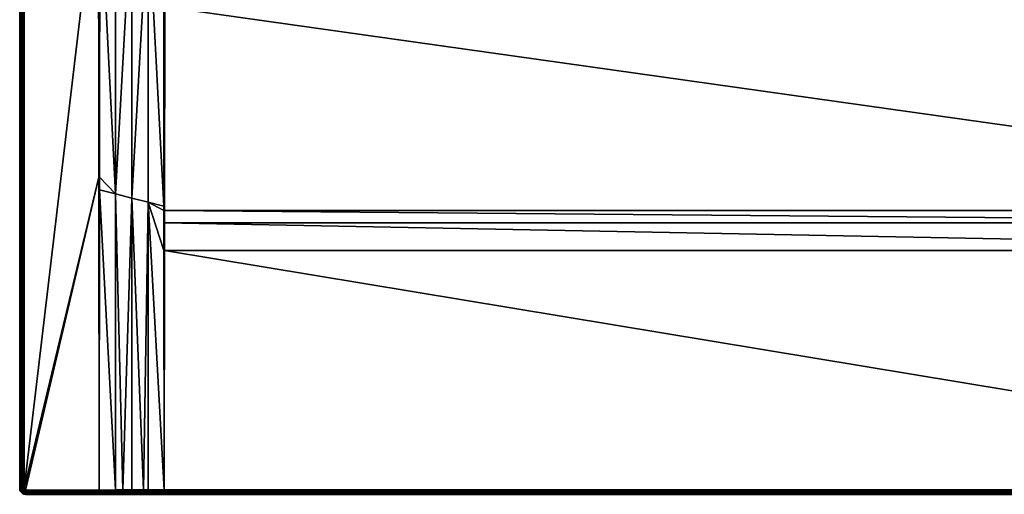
# Model space of a CAD drawing. Header units: millimetres. Extents: x 0 to 1200, y -900 to 0.
# Tile 1 of 22: x 0 to 681, y -900 to -571. Entities that reach past the tile are written whole.
import ezdxf

# ---------------------------------------------------------------- set-up
doc = ezdxf.new("R2010")
doc.units = ezdxf.units.MM
doc.layers.get('0').update_dxf_attribs({"color": 54})

msp = doc.modelspace()

# ---------------------------------------------------------------- meshes
at = {"color": 7}
mesh = msp.add_polyface(dxfattribs=at)
corners = [(66.25, -692.05, 28.2), (77.5, -694.87, 26.39), (77.5, -489.67, 23.62), (88.75, -697.7, 24.59), (88.75, -896.96, 29.91), (100, -896.94, 29.88), (99.79, -731.12, 23.86), (99.76, -703.47, 22.93), (99.75, -700.46, 22.84), (88.75, -495.3, 20.43), (77.5, -896.99, 29.94), (85.7, -896.97, 29.92), (71.39, -897.01, 29.96), (55.23, -689.28, 29.96), (66.25, -897.02, 29.97), (55.24, -680.51, 29.96), (55.4, -478.59, 29.88), (0, -896.05, 27), (0, -4.05, 0), (0, -896.05, 0), (3, -896.05, 30), (54.75, -680.52, 30), (54.57, -461.21, 30), (3, -4.05, 30), (100, -731.12, 23.84), (100, -896.94, 29.88), (100.22, -731.12, 23.83), (100.24, -712, 23.18), (100, -703.47, 22.9), (100, -896.94, 29.88), (100.25, -703.47, 22.89), (100.39, -562.36, 18.67), (100, -562.36, 18.69), (99.63, -562.35, 18.77), (55, -897.05, 30), (55, -680.52, 29.99), (55, -461.21, 29.97), (55, -897.05, 30), (2.53, -4.05, 29.96), (2.53, -896.05, 29.96), (2.07, -4.05, 29.85), (2.07, -896.05, 29.85), (1.64, -4.05, 29.67), (1.64, -896.05, 29.67), (1.24, -4.05, 29.42), (1.24, -896.05, 29.42), (0.88, -4.05, 29.12), (0.88, -896.05, 29.12), (0.57, -4.05, 28.76), (0.57, -896.05, 28.76), (0.33, -4.05, 28.36), (0.33, -896.05, 28.36), (0.15, -4.05, 27.92), (0.15, -896.05, 27.92), (0.04, -4.05, 27.47), (0.04, -896.05, 27.47), (0, -4.05, 27)]
mesh.append_faces([[corners[k] for k in face] for face in [(0, 1, 2, 0), (3, 4, 5, 3), (3, 5, 6, 3), (6, 7, 3, 6), (3, 7, 8, 3), (3, 8, 9, 3), (1, 10, 11, 1), (12, 1, 0, 12), (13, 14, 0, 13), (13, 0, 15, 13), (15, 0, 16, 15), (11, 3, 1, 11), (1, 3, 9, 1), (1, 9, 2, 1), (17, 18, 19, 17), (20, 21, 22, 20), (20, 22, 23, 20), (24, 25, 26, 24), (24, 26, 27, 24), (27, 28, 24, 27), (24, 28, 6, 24), (24, 6, 29, 24), (27, 30, 28, 27), (28, 30, 31, 28), (28, 31, 32, 28), (32, 33, 8, 32), (32, 8, 28, 32), (28, 8, 7, 28), (28, 7, 6, 28), (34, 13, 35, 34), (13, 15, 35, 13), (35, 15, 16, 35), (35, 16, 36, 35), (37, 35, 21, 37), (21, 35, 36, 21), (21, 36, 22, 21), (20, 38, 39, 20), (39, 40, 41, 39), (41, 42, 43, 41), (43, 44, 45, 43), (45, 46, 47, 45), (47, 48, 49, 47), (49, 50, 51, 49), (51, 52, 53, 51), (53, 54, 55, 53), (55, 56, 17, 55)]], dxfattribs={"vtx3": -1, "color": 7})
mesh = msp.add_polyface(dxfattribs=at)
corners = [(55.41, -461.21, 29.88), (55.4, -478.59, 29.88), (66.25, -484.03, 26.81), (88.75, -495.3, 20.43), (99.59, -500.73, 17.49), (99.55, -431.22, 16.14), (99.54, -237.04, 15.15), (77.5, -284.43, 22.5), (99.54, -300.05, 15.15), (77.5, -387.05, 22.8), (99.55, -400.44, 15.74), (99.54, -300.95, 15.16), (99.61, -546.04, 18.37), (99.75, -700.46, 22.84), (99.63, -562.35, 18.77), (77.5, -489.67, 23.62), (99.55, -400.84, 15.75), (66.25, -692.05, 28.2), (55.45, -267.9, 29.85), (100.01, -300.05, 15.04), (100.01, -237.04, 15.04), (100, -546.04, 18.29), (100.01, -431.22, 16.03), (100.01, -400.44, 15.63), (55, -461.21, 29.97), (54.99, -198.95, 29.96), (54.57, -461.21, 30), (54.51, -198.95, 30), (3, -896.05, 30), (3, -4.05, 30), (2.53, -4.05, 29.96), (2.53, -896.05, 29.96), (2.07, -4.05, 29.85), (2.07, -896.05, 29.85), (1.64, -4.05, 29.67), (1.64, -896.05, 29.67), (1.24, -4.05, 29.42), (1.24, -896.05, 29.42), (0.88, -4.05, 29.12), (0.88, -896.05, 29.12), (0.57, -4.05, 28.76), (0.57, -896.05, 28.76), (0.33, -4.05, 28.36), (0.33, -896.05, 28.36), (0.15, -4.05, 27.92), (0.15, -896.05, 27.92), (0.04, -4.05, 27.47), (0.04, -896.05, 27.47), (0, -4.05, 27)]
mesh.append_faces([[corners[k] for k in face] for face in [(0, 1, 2, 0), (3, 4, 5, 3), (6, 7, 8, 6), (9, 10, 7, 9), (7, 10, 11, 7), (7, 11, 8, 7), (4, 3, 12, 4), (3, 13, 14, 3), (3, 14, 12, 3), (15, 3, 5, 15), (15, 5, 9, 15), (9, 5, 16, 9), (9, 16, 10, 9), (1, 17, 2, 1), (2, 17, 15, 2), (2, 15, 0, 2), (0, 15, 9, 0), (0, 9, 18, 0), (18, 9, 7, 18), (8, 19, 20, 8), (8, 20, 6, 8), (4, 12, 21, 4), (21, 12, 14, 21), (5, 4, 22, 5), (22, 4, 21, 22), (5, 22, 16, 5), (16, 22, 23, 16), (16, 23, 10, 16), (10, 23, 11, 10), (11, 23, 19, 11), (11, 19, 8, 11), (1, 0, 24, 1), (24, 0, 18, 24), (24, 18, 25, 24), (26, 24, 25, 26), (26, 25, 27, 26), (28, 29, 30, 28), (31, 30, 32, 31), (33, 32, 34, 33), (35, 34, 36, 35), (37, 36, 38, 37), (39, 38, 40, 39), (41, 40, 42, 41), (43, 42, 44, 43), (45, 44, 46, 45), (47, 46, 48, 47)]], dxfattribs={"vtx3": -1, "color": 7})
mesh = msp.add_polyface(dxfattribs=at)
corners = [(550.44, -206.39, 2.6), (531.28, -202.97, 14.4), (531.53, -208.82, 14.4), (551.33, -210.54, 2.6), (532.76, -214.54, 14.4), (552.22, -214.68, 2.6), (533.99, -220.26, 14.4), (553.8, -218.61, 2.6), (536.18, -225.69, 14.4), (555.38, -222.54, 2.6), (538.36, -231.13, 14.4), (542.81, -242.35, 15), (536.48, -232.07, 15), (100.49, -300.05, 15), (531.98, -220.88, 15), (529.44, -209.08, 15), (100.49, -237.04, 15), (528.93, -197.03, 15), (55.45, -267.9, 29.85), (77.5, -284.43, 22.5), (77.49, -86.3, 22.5), (0, -4.05, 27), (0, -4.05, 0), (0, -896.05, 27), (548.37, -245.49, 14.4), (544.5, -241.1, 14.4), (544.1, -241.39, 14.66), (541.43, -236.11, 14.4), (537.92, -231.35, 14.66), (533.52, -220.41, 14.66), (531.04, -208.88, 14.66), (530.52, -208.94, 14.84), (533.03, -220.56, 14.84), (529.99, -209.01, 14.96), (537.46, -231.58, 14.84), (532.51, -220.72, 14.96), (551.89, -250.24, 14.66), (543.69, -241.7, 14.84), (536.97, -231.83, 14.96), (551.53, -250.62, 14.84), (543.25, -242.02, 14.96), (551.16, -251.01, 14.96), (54.99, -198.95, 29.96), (55.46, -198.95, 29.84)]
mesh.append_faces([[corners[k] for k in face] for face in [(0, 1, 2, 0), (0, 2, 3, 0), (3, 2, 4, 3), (3, 4, 5, 3), (5, 4, 6, 5), (5, 6, 7, 5), (7, 6, 8, 7), (9, 8, 10, 9), (11, 12, 13, 11), (14, 15, 16, 14), (16, 15, 17, 16), (18, 19, 20, 18), (21, 22, 23, 21), (24, 25, 26, 24), (27, 10, 28, 27), (8, 6, 29, 8), (4, 2, 30, 4), (2, 1, 30, 2), (6, 4, 29, 6), (29, 4, 30, 29), (29, 30, 31, 29), (10, 8, 28, 10), (28, 8, 29, 28), (28, 29, 32, 28), (32, 29, 31, 32), (32, 31, 33, 32), (25, 27, 26, 25), (26, 27, 28, 26), (26, 28, 34, 26), (34, 28, 32, 34), (34, 32, 35, 34), (35, 32, 33, 35), (35, 33, 15, 35), (36, 26, 37, 36), (37, 26, 34, 37), (37, 34, 38, 37), (38, 34, 35, 38), (38, 35, 14, 38), (14, 35, 15, 14), (39, 37, 40, 39), (40, 37, 38, 40), (40, 38, 12, 40), (12, 38, 14, 12), (41, 40, 11, 41), (11, 40, 12, 11), (42, 18, 43, 42)]], dxfattribs={"vtx3": -1, "color": 7})
mesh = msp.add_polyface(dxfattribs=at)
corners = [(647.78, -214.68, 2.6), (663.82, -225.69, 14.4), (666.01, -220.26, 14.4), (648.67, -210.54, 2.6), (667.24, -214.54, 14.4), (663.52, -232.07, 15), (657.19, -242.35, 15), (1099.51, -300.05, 15), (1099.51, -237.04, 15), (671.07, -197.03, 15), (670.56, -209.08, 15), (668.02, -220.88, 15), (649.22, -251.41, 15), (1122.5, -284.43, 22.5), (1100.46, -105.91, 15.15), (1100.46, -237.04, 15.15), (1144.54, -198.95, 29.84), (1144.55, -267.9, 29.85), (1200, -4.05, 27), (1200, -896.05, 0), (1200, -4.05, 0), (666.48, -220.41, 14.66), (661.64, -231.13, 14.4), (662.08, -231.35, 14.66), (658.57, -236.11, 14.4), (655.5, -241.1, 14.4), (655.9, -241.39, 14.66), (656.31, -241.7, 14.84), (662.54, -231.58, 14.84), (656.75, -242.02, 14.96), (648.84, -251.01, 14.96), (668.96, -208.88, 14.66), (666.97, -220.56, 14.84), (663.03, -231.83, 14.96), (669.48, -208.94, 14.84), (667.49, -220.72, 14.96), (670.01, -209.01, 14.96), (1099.99, -237.04, 15.04), (1145.01, -198.95, 29.96), (1197, -4.05, 30), (1197.47, -896.05, 29.96), (1197.47, -4.05, 29.96), (1197.93, -896.05, 29.85), (1197.93, -4.05, 29.85), (1198.36, -896.05, 29.67), (1198.36, -4.05, 29.67), (1198.76, -896.05, 29.42), (1198.76, -4.05, 29.42), (1199.12, -896.05, 29.12), (1199.12, -4.05, 29.12), (1199.43, -896.05, 28.76), (1199.43, -4.05, 28.76), (1199.67, -896.05, 28.36), (1199.67, -4.05, 28.36), (1199.85, -896.05, 27.92), (1199.85, -4.05, 27.92), (1199.96, -896.05, 27.47), (1199.96, -4.05, 27.47), (1200, -896.05, 27)]
mesh.append_faces([[corners[k] for k in face] for face in [(0, 1, 2, 0), (3, 2, 4, 3), (5, 6, 7, 5), (8, 9, 10, 8), (8, 10, 7, 8), (7, 10, 11, 7), (7, 11, 5, 7), (6, 12, 7, 6), (13, 14, 15, 13), (16, 13, 17, 16), (18, 19, 20, 18), (4, 2, 21, 4), (1, 22, 23, 1), (24, 25, 26, 24), (22, 24, 23, 22), (23, 24, 26, 23), (23, 26, 27, 23), (2, 1, 21, 2), (21, 1, 23, 21), (21, 23, 28, 21), (28, 23, 27, 28), (28, 27, 29, 28), (29, 27, 30, 29), (31, 21, 32, 31), (32, 21, 28, 32), (32, 28, 33, 32), (33, 28, 29, 33), (33, 29, 6, 33), (6, 29, 12, 6), (34, 32, 35, 34), (35, 32, 33, 35), (35, 33, 5, 35), (5, 33, 6, 5), (36, 35, 11, 36), (11, 35, 5, 11), (37, 8, 7, 37), (38, 16, 17, 38), (39, 40, 41, 39), (41, 42, 43, 41), (43, 44, 45, 43), (45, 46, 47, 45), (47, 48, 49, 47), (49, 50, 51, 49), (51, 52, 53, 51), (53, 54, 55, 53), (55, 56, 57, 55), (57, 58, 18, 57)]], dxfattribs={"vtx3": -1, "color": 7})
mesh = msp.add_polyface(dxfattribs=at)
corners = [(1099.61, -562.36, 18.67), (100.4, -546.04, 18.26), (100.39, -562.36, 18.67), (1099.75, -703.47, 22.89), (100.25, -703.47, 22.89), (1099.76, -712, 23.18), (100.24, -712, 23.18), (1099.78, -731.12, 23.83), (100.22, -731.12, 23.83), (1100, -896.94, 29.88), (100, -896.94, 29.88), (1111.25, -697.7, 24.59), (1122.5, -694.87, 26.39), (1122.5, -489.67, 23.62), (1144.76, -680.51, 29.96), (1133.75, -484.03, 26.81), (1133.75, -692.05, 28.2), (1144.77, -689.28, 29.96), (1133.75, -897.02, 29.97), (1145, -897.05, 30), (1122.5, -896.99, 29.94), (1130.7, -897.01, 29.96), (1100.25, -700.46, 22.84), (1100.24, -703.47, 22.93), (1100.21, -731.12, 23.86), (1116.4, -896.98, 29.93), (1111.25, -896.96, 29.91), (1100, -896.94, 29.88), (1111.25, -495.3, 20.43), (1100.37, -562.35, 18.77), (1100, -731.12, 23.84), (1100, -896.94, 29.88), (1100, -703.47, 22.9), (1100, -562.36, 18.69), (1100, -546.04, 18.29), (1099.6, -546.04, 18.26), (1100.39, -546.04, 18.37), (1145, -680.51, 29.99), (1144.6, -478.59, 29.88)]
mesh.append_faces([[corners[k] for k in face] for face in [(0, 1, 2, 0), (0, 2, 3, 0), (3, 2, 4, 3), (3, 4, 5, 3), (5, 4, 6, 5), (5, 6, 7, 5), (7, 6, 8, 7), (7, 8, 9, 7), (9, 8, 10, 9), (11, 12, 13, 11), (14, 15, 16, 14), (14, 16, 17, 14), (17, 16, 18, 17), (17, 18, 19, 17), (12, 20, 21, 12), (22, 23, 11, 22), (11, 23, 24, 11), (20, 12, 25, 20), (25, 12, 11, 25), (25, 11, 26, 25), (26, 11, 24, 26), (26, 24, 27, 26), (11, 28, 29, 11), (11, 29, 22, 11), (15, 12, 16, 15), (16, 12, 21, 16), (16, 21, 18, 16), (30, 31, 27, 30), (27, 24, 30, 27), (30, 24, 23, 30), (30, 23, 32, 30), (32, 23, 22, 32), (32, 22, 33, 32), (9, 31, 7, 9), (7, 31, 30, 7), (7, 30, 5, 7), (5, 30, 32, 5), (5, 32, 3, 5), (3, 32, 33, 3), (3, 33, 0, 3), (0, 33, 34, 0), (0, 34, 35, 0), (22, 29, 33, 22), (33, 29, 36, 33), (37, 38, 14, 37), (37, 14, 17, 37)]], dxfattribs={"vtx3": -1, "color": 7})
mesh = msp.add_polyface(dxfattribs=at)
corners = [(85.7, -896.97, 29.92), (88.75, -896.96, 29.91), (88.75, -697.7, 24.59), (77.5, -896.99, 29.94), (77.5, -694.87, 26.39), (71.39, -897.01, 29.96), (66.25, -692.05, 28.2), (66.25, -897.02, 29.97), (55, -897.05, 30), (55.23, -689.28, 29.96), (4, -897.05, 30), (55, -897.05, 30), (54.75, -680.52, 30), (3.84, -897.04, 30), (3, -896.05, 30), (3.01, -896.2, 30), (3.69, -897, 30), (3.05, -896.36, 30), (0, -896.05, 27), (0, -896.05, 0), (0.05, -896.67, 0), (0.05, -896.67, 27), (100, -896.94, 29.88), (100, -896.94, 29.88), (100, -731.12, 23.84), (99.79, -731.12, 23.86), (100, -896.94, 29.88), (55, -897.05, 30), (55, -680.52, 29.99), (2.53, -896.05, 29.96), (2.55, -896.28, 29.96), (2.6, -896.5, 29.96), (3.11, -896.5, 30), (2.69, -896.71, 29.96), (3.19, -896.64, 30), (2.07, -896.05, 29.85), (2.1, -896.35, 29.85), (2.17, -896.64, 29.85), (1.64, -896.05, 29.67), (1.67, -896.42, 29.67), (1.75, -896.78, 29.67), (1.24, -896.05, 29.42), (1.27, -896.48, 29.42), (0.88, -896.05, 29.12), (0.92, -896.54, 29.12), (1.37, -896.9, 29.42), (0.57, -896.05, 28.76), (0.62, -896.58, 28.76), (0.33, -896.05, 28.36), (0.37, -896.62, 28.36), (0.15, -896.05, 27.92), (0.19, -896.65, 27.92), (0.04, -896.05, 27.47), (0.09, -896.67, 27.47)]
mesh.append_faces([[corners[k] for k in face] for face in [(0, 1, 2, 0), (3, 4, 5, 3), (5, 6, 7, 5), (8, 7, 9, 8), (10, 11, 12, 10), (13, 14, 15, 13), (16, 15, 17, 16), (10, 12, 14, 10), (18, 19, 20, 18), (18, 20, 21, 18), (22, 23, 24, 22), (22, 25, 26, 22), (8, 9, 27, 8), (27, 28, 11, 27), (14, 29, 15, 14), (15, 29, 30, 15), (15, 30, 17, 15), (17, 30, 31, 17), (17, 31, 32, 17), (32, 31, 33, 32), (32, 33, 34, 32), (29, 35, 30, 29), (30, 35, 36, 30), (30, 36, 31, 30), (31, 36, 37, 31), (31, 37, 33, 31), (35, 38, 36, 35), (36, 38, 39, 36), (36, 39, 37, 36), (37, 39, 40, 37), (38, 41, 39, 38), (39, 41, 42, 39), (39, 42, 40, 39), (41, 43, 42, 41), (42, 43, 44, 42), (42, 44, 45, 42), (43, 46, 44, 43), (44, 46, 47, 44), (46, 48, 47, 46), (47, 48, 49, 47), (48, 50, 49, 48), (49, 50, 51, 49), (50, 52, 51, 50), (51, 52, 53, 51), (52, 18, 53, 52), (53, 18, 21, 53)]], dxfattribs={"vtx3": -1, "color": 7})
mesh = msp.add_polyface(dxfattribs=at)
corners = [(0.05, -896.67, 27), (0.05, -896.67, 0), (0.2, -897.28, 0), (0.2, -897.28, 27), (0.44, -897.86, 0), (0.44, -897.86, 27), (2.17, -896.64, 29.85), (1.75, -896.78, 29.67), (2.28, -896.92, 29.85), (1.9, -897.12, 29.67), (2.44, -897.18, 29.85), (2.09, -897.44, 29.67), (1.27, -896.48, 29.42), (1.37, -896.9, 29.42), (1.54, -897.3, 29.42), (1.76, -897.67, 29.42), (2.33, -897.72, 29.67), (2.05, -898, 29.42), (0.92, -896.54, 29.12), (1.03, -897.01, 29.12), (1.22, -897.46, 29.12), (1.47, -897.88, 29.12), (0.62, -896.58, 28.76), (0.74, -897.11, 28.76), (0.95, -897.6, 28.76), (1.23, -898.06, 28.76), (0.37, -896.62, 28.36), (0.51, -897.18, 28.36), (0.73, -897.72, 28.36), (0.19, -896.65, 27.92), (0.34, -897.24, 27.92), (0.57, -897.8, 27.92), (1.03, -898.21, 28.36), (0.09, -896.67, 27.47), (0.23, -897.27, 27.47), (0.47, -897.85, 27.47), (0.88, -898.31, 27.92)]
mesh.append_faces([[corners[k] for k in face] for face in [(0, 1, 2, 0), (0, 2, 3, 0), (3, 2, 4, 3), (3, 4, 5, 3), (6, 7, 8, 6), (8, 7, 9, 8), (8, 9, 10, 8), (10, 9, 11, 10), (7, 12, 13, 7), (7, 13, 9, 7), (9, 13, 14, 9), (9, 14, 11, 9), (11, 14, 15, 11), (11, 15, 16, 11), (16, 15, 17, 16), (13, 18, 19, 13), (13, 19, 14, 13), (14, 19, 20, 14), (14, 20, 15, 14), (15, 20, 21, 15), (15, 21, 17, 15), (18, 22, 19, 18), (19, 22, 23, 19), (19, 23, 20, 19), (20, 23, 24, 20), (20, 24, 21, 20), (21, 24, 25, 21), (22, 26, 23, 22), (23, 26, 27, 23), (23, 27, 24, 23), (24, 27, 28, 24), (24, 28, 25, 24), (26, 29, 27, 26), (27, 29, 30, 27), (27, 30, 28, 27), (28, 30, 31, 28), (28, 31, 32, 28), (29, 33, 30, 29), (30, 33, 34, 30), (30, 34, 31, 30), (31, 34, 35, 31), (31, 35, 36, 31), (33, 0, 34, 33), (34, 0, 3, 34), (34, 3, 35, 34), (35, 3, 5, 35)]], dxfattribs={"vtx3": -1, "color": 7})
mesh = msp.add_polyface(dxfattribs=at)
corners = [(0.44, -897.86, 27), (0.44, -897.86, 0), (0.76, -898.4, 0), (0.76, -898.4, 27), (1.17, -898.88, 0), (1.17, -898.88, 27), (1.65, -899.28, 0), (1.65, -899.28, 27), (2.18, -899.61, 0), (2.18, -899.61, 27), (2.76, -899.85, 0), (2.05, -898, 29.42), (1.47, -897.88, 29.12), (1.79, -898.25, 29.12), (2.38, -898.28, 29.42), (2.17, -898.57, 29.12), (1.23, -898.06, 28.76), (1.58, -898.47, 28.76), (1.99, -898.82, 28.76), (2.58, -898.83, 29.12), (0.73, -897.72, 28.36), (1.03, -898.21, 28.36), (1.4, -898.64, 28.36), (1.84, -899.02, 28.36), (2.44, -899.1, 28.76), (2.33, -899.32, 28.36), (0.57, -897.8, 27.92), (0.88, -898.31, 27.92), (1.28, -898.77, 27.92), (1.74, -899.16, 27.92), (2.25, -899.48, 27.92), (0.47, -897.85, 27.47), (0.79, -898.38, 27.47), (1.2, -898.85, 27.47), (1.67, -899.25, 27.47), (2.2, -899.58, 27.47)]
mesh.append_faces([[corners[k] for k in face] for face in [(0, 1, 2, 0), (0, 2, 3, 0), (3, 2, 4, 3), (3, 4, 5, 3), (5, 4, 6, 5), (5, 6, 7, 5), (7, 6, 8, 7), (7, 8, 9, 7), (9, 8, 10, 9), (11, 12, 13, 11), (11, 13, 14, 11), (14, 13, 15, 14), (12, 16, 13, 12), (13, 16, 17, 13), (13, 17, 15, 13), (15, 17, 18, 15), (15, 18, 19, 15), (16, 20, 21, 16), (16, 21, 17, 16), (17, 21, 22, 17), (17, 22, 18, 17), (18, 22, 23, 18), (18, 23, 24, 18), (24, 23, 25, 24), (21, 26, 27, 21), (21, 27, 22, 21), (22, 27, 28, 22), (22, 28, 23, 22), (23, 28, 29, 23), (23, 29, 25, 23), (25, 29, 30, 25), (27, 31, 32, 27), (27, 32, 28, 27), (28, 32, 33, 28), (28, 33, 29, 28), (29, 33, 34, 29), (29, 34, 30, 29), (30, 34, 35, 30), (31, 0, 32, 31), (32, 0, 3, 32), (32, 3, 33, 32), (33, 3, 5, 33), (33, 5, 34, 33), (34, 5, 7, 34), (34, 7, 35, 34), (35, 7, 9, 35)]], dxfattribs={"vtx3": -1, "color": 7})
mesh = msp.add_polyface(dxfattribs=at)
corners = [(2.18, -899.61, 27), (2.76, -899.85, 0), (2.76, -899.85, 27), (3.37, -900, 0), (3.37, -900, 27), (4, -900.05, 0), (4, -900.05, 27), (2.93, -898.15, 29.67), (2.38, -898.28, 29.42), (2.75, -898.51, 29.42), (3.27, -898.29, 29.67), (3.15, -898.68, 29.42), (3.63, -898.38, 29.67), (3.57, -898.78, 29.42), (4, -898.41, 29.67), (2.17, -898.57, 29.12), (2.58, -898.83, 29.12), (3.04, -899.02, 29.12), (3.51, -899.13, 29.12), (4, -898.81, 29.42), (1.99, -898.82, 28.76), (2.44, -899.1, 28.76), (2.94, -899.31, 28.76), (3.46, -899.43, 28.76), (4, -899.17, 29.12), (2.33, -899.32, 28.36), (2.86, -899.54, 28.36), (3.43, -899.68, 28.36), (4, -899.47, 28.76), (2.25, -899.48, 27.92), (2.81, -899.71, 27.92), (3.4, -899.85, 27.92), (4, -899.72, 28.36), (2.2, -899.58, 27.47), (2.78, -899.82, 27.47), (3.38, -899.96, 27.47), (4, -899.9, 27.92), (4, -900.01, 27.47)]
mesh.append_faces([[corners[k] for k in face] for face in [(0, 1, 2, 0), (2, 1, 3, 2), (2, 3, 4, 2), (4, 3, 5, 4), (4, 5, 6, 4), (7, 8, 9, 7), (7, 9, 10, 7), (10, 9, 11, 10), (10, 11, 12, 10), (12, 11, 13, 12), (12, 13, 14, 12), (8, 15, 9, 8), (9, 15, 16, 9), (9, 16, 11, 9), (11, 16, 17, 11), (11, 17, 13, 11), (13, 17, 18, 13), (13, 18, 19, 13), (16, 20, 21, 16), (16, 21, 17, 16), (17, 21, 22, 17), (17, 22, 18, 17), (18, 22, 23, 18), (18, 23, 24, 18), (21, 25, 22, 21), (22, 25, 26, 22), (22, 26, 23, 22), (23, 26, 27, 23), (23, 27, 28, 23), (25, 29, 26, 25), (26, 29, 30, 26), (26, 30, 27, 26), (27, 30, 31, 27), (27, 31, 32, 27), (29, 33, 30, 29), (30, 33, 34, 30), (30, 34, 31, 30), (31, 34, 35, 31), (31, 35, 36, 31), (36, 35, 37, 36), (33, 0, 34, 33), (34, 0, 2, 34), (34, 2, 35, 34), (35, 2, 4, 35), (35, 4, 37, 35), (37, 4, 6, 37)]], dxfattribs={"vtx3": -1, "color": 7})
mesh = msp.add_polyface(dxfattribs=at)
corners = [(4, -897.05, 30), (3, -896.05, 30), (3.84, -897.04, 30), (3.01, -896.2, 30), (3.69, -897, 30), (3.05, -896.36, 30), (3.55, -896.94, 30), (3.11, -896.5, 30), (3.41, -896.86, 30), (3.19, -896.64, 30), (3.29, -896.75, 30), (2.69, -896.71, 29.96), (2.81, -896.91, 29.96), (2.96, -897.09, 29.96), (3.14, -897.24, 29.96), (3.33, -897.36, 29.96), (3.55, -897.45, 29.96), (3.77, -897.5, 29.96), (2.17, -896.64, 29.85), (2.28, -896.92, 29.85), (2.44, -897.18, 29.85), (2.64, -897.41, 29.85), (2.87, -897.61, 29.85), (3.13, -897.76, 29.85), (3.4, -897.88, 29.85), (3.7, -897.95, 29.85), (4, -897.52, 29.96), (2.09, -897.44, 29.67), (2.33, -897.72, 29.67), (2.61, -897.96, 29.67), (2.93, -898.15, 29.67), (3.27, -898.29, 29.67), (3.63, -898.38, 29.67), (4, -897.97, 29.85), (2.05, -898, 29.42), (2.38, -898.28, 29.42)]
mesh.append_faces([[corners[k] for k in face] for face in [(0, 1, 2, 0), (2, 3, 4, 2), (4, 5, 6, 4), (6, 5, 7, 6), (6, 7, 8, 6), (8, 7, 9, 8), (8, 9, 10, 8), (9, 11, 12, 9), (9, 12, 10, 9), (10, 12, 13, 10), (10, 13, 8, 10), (8, 13, 14, 8), (8, 14, 6, 8), (6, 14, 15, 6), (6, 15, 4, 6), (4, 15, 16, 4), (4, 16, 2, 4), (2, 16, 17, 2), (11, 18, 19, 11), (11, 19, 12, 11), (12, 19, 20, 12), (12, 20, 13, 12), (13, 20, 21, 13), (13, 21, 14, 13), (14, 21, 22, 14), (14, 22, 15, 14), (15, 22, 23, 15), (15, 23, 16, 15), (16, 23, 24, 16), (16, 24, 17, 16), (17, 24, 25, 17), (17, 25, 26, 17), (20, 27, 21, 20), (21, 27, 28, 21), (21, 28, 22, 21), (22, 28, 29, 22), (22, 29, 23, 22), (23, 29, 30, 23), (23, 30, 24, 23), (24, 30, 31, 24), (24, 31, 25, 24), (25, 31, 32, 25), (25, 32, 33, 25), (28, 34, 29, 28), (29, 34, 35, 29), (29, 35, 30, 29)]], dxfattribs={"vtx3": -1, "color": 7})
mesh = msp.add_polyface(dxfattribs=at)
corners = [(4, -900.05, 0), (100, -900.05, 26.88), (99.99, -900.05, 26.88), (55, -900.05, 27), (4, -900.05, 27), (71.39, -900.05, 26.96), (55, -900.01, 27.47), (55, -900.01, 27.47), (55, -900.01, 27.47), (55, -900.01, 27.47), (55, -899.9, 27.92), (55, -899.9, 27.93), (55, -899.9, 27.93), (55, -897.49, 29.96), (55, -897.05, 30), (4, -897.05, 30), (55, -897.52, 29.96), (4, -897.52, 29.96), (55, -897.95, 29.86), (55, -897.97, 29.85), (4, -897.97, 29.85), (55, -898.39, 29.68), (55, -898.41, 29.67), (4, -898.41, 29.67), (55, -898.8, 29.43), (55, -898.81, 29.42), (4, -898.81, 29.42), (55, -899.16, 29.13), (55, -899.17, 29.12), (4, -899.17, 29.12), (55, -899.47, 28.77), (55, -899.47, 28.76), (4, -899.47, 28.76), (55, -899.72, 28.37), (55, -899.72, 28.36), (4, -899.72, 28.36), (4, -899.9, 27.92), (4, -900.01, 27.47), (3.84, -897.04, 30), (3.77, -897.5, 29.96), (3.7, -897.95, 29.85), (3.63, -898.38, 29.67), (3.57, -898.78, 29.42), (3.51, -899.13, 29.12), (3.46, -899.43, 28.76), (3.43, -899.68, 28.36), (3.4, -899.85, 27.92)]
mesh.append_faces([[corners[k] for k in face] for face in [(0, 1, 2, 0), (3, 4, 5, 3), (5, 4, 0, 5), (3, 6, 7, 3), (7, 6, 8, 7), (7, 8, 9, 7), (9, 8, 10, 9), (10, 11, 12, 10), (4, 3, 7, 4), (13, 14, 15, 13), (13, 15, 16, 13), (16, 15, 17, 16), (16, 17, 18, 16), (18, 17, 19, 18), (19, 17, 20, 19), (19, 20, 21, 19), (21, 20, 22, 21), (22, 20, 23, 22), (22, 23, 24, 22), (24, 23, 25, 24), (25, 23, 26, 25), (25, 26, 27, 25), (27, 26, 28, 27), (28, 26, 29, 28), (28, 29, 30, 28), (30, 29, 31, 30), (31, 29, 32, 31), (31, 32, 33, 31), (33, 32, 34, 33), (34, 32, 35, 34), (34, 35, 12, 34), (12, 35, 10, 12), (10, 35, 36, 10), (10, 36, 9, 10), (9, 36, 7, 9), (7, 36, 37, 7), (7, 37, 4, 7), (38, 39, 15, 38), (15, 39, 17, 15), (17, 40, 20, 17), (20, 41, 23, 20), (23, 42, 26, 23), (26, 43, 29, 26), (29, 44, 32, 29), (32, 45, 35, 32), (35, 46, 36, 35)]], dxfattribs={"vtx3": -1, "color": 7})
mesh = msp.add_polyface(dxfattribs=at)
corners = [(4, -900.05, 0), (1100, -900.05, 26.88), (100, -900.05, 26.88), (1100, -896.94, 29.88), (100, -896.94, 29.88), (100, -897.42, 29.86), (1100, -897.42, 29.86), (100, -897.89, 29.76), (1100, -897.89, 29.76), (100, -898.34, 29.59), (1100, -898.34, 29.59), (100, -898.76, 29.35), (1100, -898.76, 29.35), (100, -899.13, 29.04), (1100, -899.13, 29.04), (100, -899.45, 28.68), (1100, -899.45, 28.68), (100, -899.71, 28.27), (1100, -899.71, 28.27), (100, -899.89, 27.83), (1100, -899.89, 27.83), (100, -900.01, 27.36), (1100, -900.01, 27.36), (100, -896.94, 29.88), (100, -896.94, 29.88), (100, -897.42, 29.86), (99.99, -900.05, 26.88), (99.99, -900.01, 27.36), (99.99, -899.89, 27.83), (99.99, -899.71, 28.27), (99.99, -899.45, 28.68), (99.99, -899.13, 29.04), (99.99, -898.76, 29.35), (100, -898.34, 29.59), (100, -897.89, 29.76), (88.75, -896.96, 29.91), (85.7, -897.45, 29.89), (85.7, -897.92, 29.79), (85.69, -898.36, 29.62), (85.69, -898.77, 29.37), (85.69, -899.14, 29.07), (85.69, -899.46, 28.71), (85.69, -899.71, 28.3), (85.69, -899.9, 27.86), (85.69, -900.01, 27.4)]
mesh.append_faces([[corners[k] for k in face] for face in [(0, 1, 2, 0), (3, 4, 5, 3), (6, 5, 7, 6), (8, 7, 9, 8), (10, 9, 11, 10), (12, 11, 13, 12), (14, 13, 15, 14), (16, 15, 17, 16), (18, 17, 19, 18), (20, 19, 21, 20), (22, 21, 2, 22), (23, 24, 25, 23), (26, 2, 27, 26), (27, 2, 21, 27), (27, 21, 28, 27), (28, 21, 19, 28), (28, 19, 29, 28), (29, 19, 17, 29), (29, 17, 30, 29), (30, 17, 15, 30), (30, 15, 31, 30), (31, 15, 13, 31), (31, 13, 32, 31), (32, 13, 11, 32), (32, 11, 33, 32), (33, 11, 9, 33), (33, 9, 34, 33), (34, 9, 7, 34), (34, 7, 25, 34), (25, 7, 5, 25), (25, 5, 23, 25), (23, 5, 4, 23), (25, 24, 35, 25), (34, 25, 36, 34), (25, 35, 36, 25), (36, 37, 34, 36), (34, 37, 33, 34), (37, 38, 33, 37), (33, 38, 32, 33), (38, 39, 32, 38), (32, 39, 31, 32), (39, 40, 31, 39), (31, 40, 30, 31), (30, 41, 29, 30), (29, 42, 28, 29), (28, 43, 27, 28), (27, 44, 26, 27)]], dxfattribs={"vtx3": -1, "color": 7})
mesh = msp.add_polyface(dxfattribs=at)
corners = [(1196, -900.05, 0), (1100, -900.05, 26.88), (4, -900.05, 0), (1100, -896.94, 29.88), (1100, -896.94, 29.88), (1100, -897.42, 29.86), (1100.01, -900.05, 26.88), (1100, -900.01, 27.36), (1100.01, -900.01, 27.36), (1100, -899.89, 27.83), (1100.01, -899.89, 27.83), (1100, -899.71, 28.27), (1100.01, -899.71, 28.27), (1100, -899.45, 28.68), (1100.01, -899.45, 28.68), (1100, -899.13, 29.04), (1100.01, -899.13, 29.04), (1100, -898.76, 29.35), (1100.01, -898.76, 29.35), (1100, -898.34, 29.59), (1100, -898.34, 29.59), (1100, -897.89, 29.76), (1100, -897.89, 29.76), (1100, -897.42, 29.86), (1100, -896.94, 29.88), (1111.25, -896.96, 29.91), (1116.4, -900.05, 26.93), (1116.4, -900.01, 27.4), (1116.4, -899.9, 27.87), (1116.4, -899.71, 28.31), (1116.4, -899.46, 28.71), (1116.4, -899.14, 29.07), (1116.4, -898.78, 29.38), (1116.4, -898.37, 29.62), (1116.4, -897.92, 29.8), (1116.4, -897.45, 29.9), (100, -897.42, 29.86), (100, -897.89, 29.76), (100, -898.34, 29.59), (100, -898.76, 29.35), (100, -899.13, 29.04), (100, -899.45, 28.68), (100, -899.71, 28.27), (100, -899.89, 27.83), (100, -900.01, 27.36), (100, -900.05, 26.88)]
mesh.append_faces([[corners[k] for k in face] for face in [(0, 1, 2, 0), (3, 4, 5, 3), (1, 6, 7, 1), (7, 6, 8, 7), (7, 8, 9, 7), (9, 8, 10, 9), (9, 10, 11, 9), (11, 10, 12, 11), (11, 12, 13, 11), (13, 12, 14, 13), (13, 14, 15, 13), (15, 14, 16, 15), (15, 16, 17, 15), (17, 16, 18, 17), (17, 18, 19, 17), (19, 18, 20, 19), (19, 20, 21, 19), (21, 20, 22, 21), (21, 22, 5, 21), (5, 22, 23, 5), (5, 23, 3, 5), (3, 23, 24, 3), (25, 24, 23, 25), (6, 26, 8, 6), (8, 27, 10, 8), (10, 28, 12, 10), (12, 29, 14, 12), (14, 30, 16, 14), (16, 31, 18, 16), (18, 32, 20, 18), (20, 32, 33, 20), (20, 33, 22, 20), (22, 33, 34, 22), (22, 34, 23, 22), (23, 34, 35, 23), (23, 35, 25, 23), (4, 36, 5, 4), (5, 37, 21, 5), (21, 38, 19, 21), (19, 39, 17, 19), (17, 40, 15, 17), (15, 41, 13, 15), (13, 42, 11, 13), (11, 43, 9, 11), (9, 44, 7, 9), (7, 45, 1, 7)]], dxfattribs={"vtx3": -1, "color": 7})
mesh = msp.add_polyface(dxfattribs=at)
corners = [(85.69, -900.05, 26.92), (4, -900.05, 0), (99.99, -900.05, 26.88), (55, -898.8, 29.43), (55, -898.81, 29.42), (71.39, -898.79, 29.4), (55, -898.39, 29.68), (55, -898.41, 29.67), (71.39, -898.38, 29.64), (55, -897.95, 29.86), (55, -897.97, 29.85), (71.39, -897.94, 29.82), (55, -897.49, 29.96), (55, -897.52, 29.96), (71.39, -897.48, 29.93), (85.69, -900.01, 27.4), (85.7, -897.45, 29.89), (88.75, -896.96, 29.91), (85.7, -896.97, 29.92), (77.5, -896.99, 29.94), (85.7, -897.92, 29.79), (71.39, -900.05, 26.96), (71.39, -900.01, 27.43), (71.39, -899.9, 27.89), (66.25, -897.02, 29.97), (71.39, -897.01, 29.96), (85.69, -898.36, 29.62), (85.69, -898.77, 29.37), (85.69, -899.14, 29.07), (55, -899.16, 29.13), (71.39, -899.15, 29.09), (85.69, -899.46, 28.71), (99.99, -899.45, 28.68), (55, -899.47, 28.77), (71.39, -899.47, 28.73), (85.69, -899.71, 28.3), (99.99, -899.71, 28.27), (55, -899.72, 28.37), (71.39, -899.72, 28.33), (85.69, -899.9, 27.86), (99.99, -899.89, 27.83), (55, -899.9, 27.93), (99.99, -900.01, 27.36), (55, -900.01, 27.47), (55, -900.01, 27.47)]
mesh.append_faces([[corners[k] for k in face] for face in [(0, 1, 2, 0), (3, 4, 5, 3), (6, 7, 8, 6), (9, 10, 11, 9), (12, 13, 14, 12), (15, 0, 2, 15), (16, 17, 18, 16), (16, 18, 19, 16), (19, 14, 16, 19), (16, 14, 20, 16), (21, 0, 22, 21), (22, 0, 15, 22), (22, 15, 23, 22), (24, 12, 14, 24), (24, 14, 25, 24), (25, 14, 19, 25), (13, 9, 14, 13), (14, 9, 11, 14), (14, 11, 20, 14), (20, 11, 26, 20), (10, 6, 11, 10), (11, 6, 8, 11), (11, 8, 26, 11), (26, 8, 27, 26), (7, 3, 8, 7), (8, 3, 5, 8), (8, 5, 27, 8), (27, 5, 28, 27), (5, 29, 30, 5), (5, 30, 28, 5), (28, 30, 31, 28), (28, 31, 32, 28), (30, 33, 34, 30), (30, 34, 31, 30), (31, 34, 35, 31), (31, 35, 36, 31), (34, 37, 38, 34), (34, 38, 35, 34), (35, 38, 39, 35), (35, 39, 40, 35), (38, 41, 23, 38), (38, 23, 39, 38), (39, 23, 15, 39), (39, 15, 42, 39), (43, 21, 22, 43), (44, 22, 23, 44)]], dxfattribs={"vtx3": -1, "color": 7})
mesh = msp.add_polyface(dxfattribs=at)
corners = [(71.39, -900.05, 26.96), (4, -900.05, 0), (85.69, -900.05, 26.92), (55, -899.72, 28.37), (55, -899.72, 28.36), (71.39, -899.72, 28.33), (55, -899.47, 28.77), (55, -899.47, 28.76), (71.39, -899.47, 28.73), (55, -899.16, 29.13), (55, -899.17, 29.12), (71.39, -899.15, 29.09), (55, -897.05, 30), (55, -897.49, 29.96), (66.25, -897.02, 29.97), (55, -898.81, 29.42), (71.39, -898.79, 29.4), (55, -899.9, 27.93), (55, -900.05, 27), (55, -900.01, 27.47), (71.39, -900.01, 27.43), (55, -900.01, 27.47), (71.39, -899.9, 27.89), (55, -899.9, 27.92), (55, -897.05, 30), (55, -899.9, 27.92), (55, -899.9, 27.93), (55, -899.72, 28.36), (55, -899.72, 28.37), (55, -899.47, 28.76), (55, -899.47, 28.77), (55, -899.17, 29.12), (55, -899.16, 29.13), (55, -898.81, 29.42), (55, -898.8, 29.43), (55, -898.8, 29.43), (55, -898.41, 29.67), (55, -898.41, 29.67), (55, -898.39, 29.68), (55, -898.39, 29.68), (55, -897.97, 29.85), (55, -897.97, 29.85), (55, -897.95, 29.86), (55, -897.95, 29.86), (55, -897.52, 29.96), (55, -897.52, 29.96), (55, -897.49, 29.96), (55, -897.05, 30)]
mesh.append_faces([[corners[k] for k in face] for face in [(0, 1, 2, 0), (3, 4, 5, 3), (6, 7, 8, 6), (9, 10, 11, 9), (12, 13, 14, 12), (15, 9, 16, 15), (10, 6, 11, 10), (7, 3, 8, 7), (4, 17, 5, 4), (18, 0, 19, 18), (19, 20, 21, 19), (21, 22, 23, 21), (23, 22, 17, 23), (13, 12, 24, 13), (21, 23, 25, 21), (25, 23, 17, 25), (26, 17, 27, 26), (17, 4, 27, 17), (27, 4, 3, 27), (27, 3, 28, 27), (28, 3, 29, 28), (3, 7, 29, 3), (29, 7, 6, 29), (29, 6, 30, 29), (30, 6, 31, 30), (6, 10, 31, 6), (31, 10, 9, 31), (31, 9, 32, 31), (32, 9, 33, 32), (9, 15, 33, 9), (33, 15, 34, 33), (33, 34, 35, 33), (35, 34, 36, 35), (34, 37, 36, 34), (36, 37, 38, 36), (36, 38, 39, 36), (39, 38, 40, 39), (38, 41, 40, 38), (40, 41, 42, 40), (40, 42, 43, 40), (43, 42, 44, 43), (42, 45, 44, 42), (44, 45, 13, 44), (44, 13, 46, 44), (46, 13, 24, 46), (46, 24, 47, 46)]], dxfattribs={"vtx3": -1, "color": 7})

doc.saveas('drawing.dxf')
